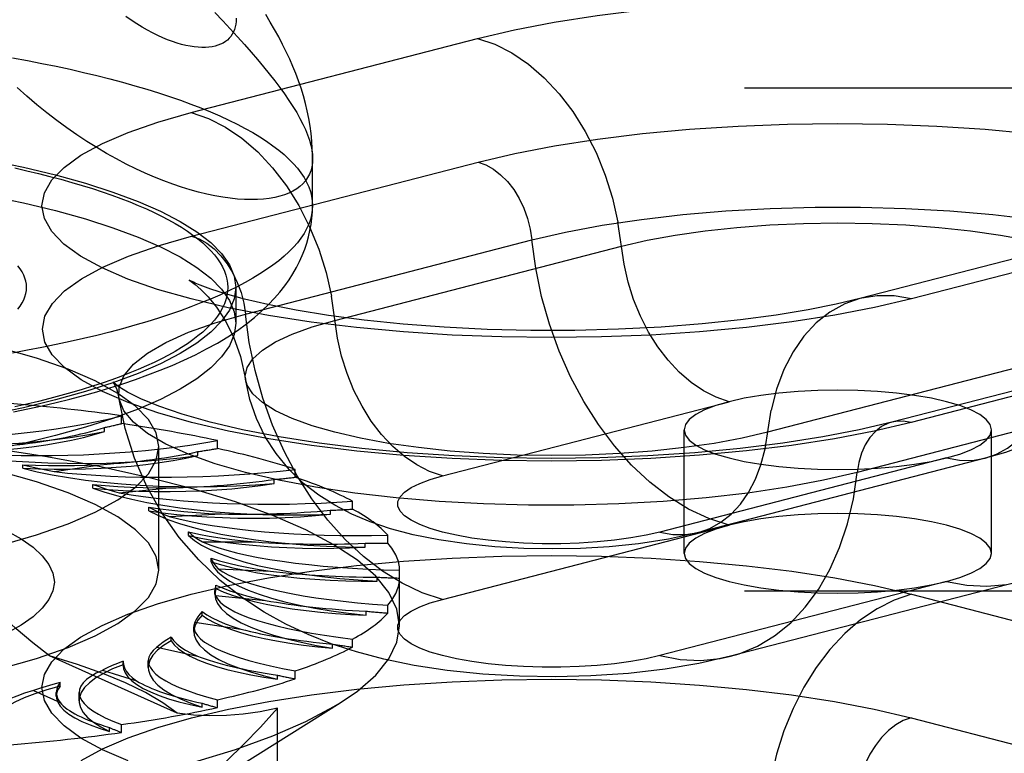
# Model space of a CAD drawing. Header units: inches. Extents: x 0 to 230, y 0 to 149.
# Tile 169 of 256: x 35.283 to 36.084, y 110.085 to 110.681. Entities that reach past the tile are written whole.
import ezdxf

# ---------------------------------------------------------------- set-up
doc = ezdxf.new("R2010")
doc.units = ezdxf.units.IN
doc.header["$LTSCALE"] = 12.648283
doc.header["$MEASUREMENT"] = 0
doc.linetypes.add('HIDDEN', pattern=[0.2, 0.1, -0.1])
doc.layers.get('0').update_dxf_attribs({"linetype": 'CONTINUOUS'})
doc.layers.add('DEFAULT_2', color=8, linetype='HIDDEN')

msp = doc.modelspace()

# ---------------------------------------------------------------- linework, layer by layer
at = {"color": 7, "linetype": 'Continuous'}
msp.add_line((35.5214, 110.53006), (35.5214, 110.56814), dxfattribs=at)
for points in [[(35.4594, 110.68227), (35.45931, 110.67979), (35.45904, 110.67744), (35.45859, 110.67521), (35.45797, 110.6731), (35.45716, 110.67113), (35.45618, 110.66929), (35.45502, 110.66758), (35.45369, 110.66601), (35.45218, 110.66458), (35.45051, 110.66329), (35.44867, 110.66215), (35.44667, 110.66116), (35.44451, 110.66033), (35.44218, 110.65965), (35.43971, 110.65912), (35.43708, 110.65877), (35.43431, 110.65857), (35.4314, 110.65855), (35.42835, 110.6587), (35.42517, 110.65902), (35.42186, 110.65953), (35.41842, 110.66021), (35.41487, 110.66108), (35.4112, 110.66215), (35.40742, 110.6634), (35.40355, 110.66485), (35.39957, 110.6665), (35.39551, 110.66834), (35.39137, 110.67039), (35.38714, 110.67265), (35.38285, 110.67511), (35.37849, 110.67779), (35.37407, 110.68068), (35.36959, 110.68379)], [(35.5214, 110.56806), (35.52138, 110.57045), (35.52119, 110.57643), (35.5208, 110.58245), (35.52019, 110.5885), (35.51937, 110.5946), (35.51834, 110.60074), (35.51708, 110.60692), (35.51561, 110.6131), (35.51394, 110.61924), (35.51207, 110.62533), (35.51004, 110.63133), (35.50783, 110.63728), (35.50543, 110.6432), (35.50285, 110.64913), (35.50007, 110.65509), (35.49709, 110.66109), (35.49392, 110.66711), (35.49056, 110.67316), (35.48703, 110.67923), (35.48331, 110.68533)], [(35.5214, 110.56806), (35.52124, 110.56466), (35.52075, 110.56142), (35.51995, 110.55835), (35.51883, 110.55544), (35.51739, 110.55271), (35.51563, 110.55016), (35.51356, 110.54778), (35.51118, 110.5456), (35.5085, 110.5436), (35.50551, 110.54179), (35.50223, 110.54018), (35.49865, 110.53877), (35.49479, 110.53757), (35.49065, 110.53658), (35.48624, 110.5358), (35.48156, 110.53525), (35.47662, 110.53491), (35.47143, 110.53481), (35.466, 110.53494), (35.46034, 110.53531), (35.45445, 110.53593), (35.44834, 110.53679), (35.44203, 110.5379), (35.43551, 110.53927), (35.42881, 110.5409), (35.42193, 110.54279), (35.41489, 110.54495), (35.40769, 110.54739), (35.40036, 110.5501), (35.39289, 110.55309), (35.3853, 110.55636), (35.3776, 110.55992), (35.36979, 110.56378), (35.3619, 110.56792), (35.35394, 110.57237), (35.34591, 110.57711), (35.33784, 110.58216), (35.32973, 110.58751), (35.32159, 110.59317), (35.31345, 110.59913), (35.30532, 110.60541), (35.29721, 110.61198), (35.28914, 110.61887), (35.28112, 110.62606)], [(35.5214, 110.53006), (35.5212, 110.52625), (35.52063, 110.52245), (35.51966, 110.51864), (35.51832, 110.51485), (35.51658, 110.51106), (35.51447, 110.50729), (35.51198, 110.50353), (35.5091, 110.4998), (35.50586, 110.49608), (35.50223, 110.49238), (35.49823, 110.48872), (35.49387, 110.48508), (35.48913, 110.48147), (35.48404, 110.47789), (35.47858, 110.47435), (35.47277, 110.47085), (35.4666, 110.46739), (35.46009, 110.46397), (35.45323, 110.4606), (35.44604, 110.45727), (35.43851, 110.454), (35.43065, 110.45077), (35.42247, 110.4476), (35.41397, 110.44449), (35.40516, 110.44144), (35.39604, 110.43844), (35.38663, 110.43551), (35.37692, 110.43265), (35.36692, 110.42985), (35.35664, 110.42712), (35.3461, 110.42446), (35.33528, 110.42187), (35.32421, 110.41936), (35.31289, 110.41692), (35.30133, 110.41456), (35.28953, 110.41228), (35.2775, 110.41008)], [(35.45244, 110.42332), (35.46032, 110.42854), (35.46762, 110.43381), (35.47429, 110.43911), (35.48029, 110.44435), (35.48571, 110.44953), (35.49055, 110.45464), (35.4949, 110.45968), (35.49881, 110.46467), (35.50233, 110.46964), (35.5055, 110.4746), (35.50834, 110.47956), (35.51086, 110.48451), (35.51309, 110.48947), (35.51505, 110.49446), (35.51674, 110.49947), (35.51816, 110.50452), (35.51933, 110.50959), (35.52023, 110.51467), (35.52088, 110.51977), (35.52127, 110.52491), (35.5214, 110.53006)], [(35.45785, 110.4269), (35.45762, 110.42521), (35.45381, 110.41602), (35.44747, 110.40693), (35.43864, 110.39798), (35.42737, 110.38921), (35.41371, 110.38068), (35.39773, 110.37242), (35.37952, 110.36447), (35.35916, 110.35689), (35.33677, 110.34969), (35.31245, 110.34293), (35.28633, 110.33664), (35.25853, 110.33084), (35.22922, 110.32557), (35.19852, 110.32086), (35.1666, 110.31672), (35.13363, 110.31319), (35.09976, 110.31027)], [(35.27821, 110.36215), (35.28994, 110.36461), (35.30149, 110.36719), (35.31287, 110.36987), (35.32407, 110.37267), (35.33509, 110.37559), (35.34593, 110.37864), (35.35658, 110.38182), (35.36706, 110.38513), (35.37736, 110.3886), (35.38749, 110.39224), (35.39744, 110.39605), (35.4072, 110.40005), (35.41678, 110.40427), (35.42613, 110.4087), (35.43526, 110.41337), (35.44404, 110.41824), (35.45244, 110.42332)]]:
    msp.add_lwpolyline(points, dxfattribs=at)
at = {"layer": 'DEFAULT_2', "color": 8, "linetype": 'HIDDEN'}
for p, q in [((35.42268, 110.60559), (35.65564, 110.66588)), ((37.5214, 110.64538), (33.3704, 110.64538)), ((37.5214, 110.64324), (33.3759, 110.64324)), ((33.3429, 110.62561), (37.5214, 110.62561)), ((37.5214, 110.59869), (33.3429, 110.59869)), ((35.42299, 110.50506), (35.65594, 110.56535)), ((36.19943, 110.51467), (35.96648, 110.45438)), ((36.24127, 110.51431), (36.00832, 110.45402)), ((35.46676, 110.44175), (35.69971, 110.50204)), ((35.5396, 110.43667), (35.77255, 110.49696)), ((35.4589, 110.46342), (35.4589, 110.43444)), ((35.4589, 110.43444), (35.45785, 110.4269)), ((36.2253, 110.41407), (35.99235, 110.35378)), ((36.24096, 110.41393), (36.00801, 110.35364)), ((36.12435, 110.40591), (35.8914, 110.34562)), ((35.62711, 110.31023), (35.86006, 110.37053)), ((36.1972, 110.37328), (35.96425, 110.31299)), ((35.36595, 110.35265), (35.36595, 110.35908)), ((35.35213, 110.34629), (35.35213, 110.3495)), ((35.82345, 110.24719), (35.82345, 110.34765)), ((36.07345, 110.24719), (36.07345, 110.34765)), ((35.444, 110.33245), (35.444, 110.33888)), ((35.3964, 110.23353), (35.3964, 110.33398)), ((35.42826, 110.32676), (35.42826, 110.32997)), ((36.03684, 110.32477), (35.80389, 110.26448)), ((36.06816, 110.3245), (35.83521, 110.26421)), ((35.2858, 110.31636), (35.2858, 110.31928)), ((35.31135, 110.3137), (35.34876, 110.31929)), ((35.50732, 110.30904), (35.50732, 110.31548)), ((35.49014, 110.3041), (35.49014, 110.30731)), ((35.34286, 110.30026), (35.34286, 110.30318)), ((35.36428, 110.29654), (35.40486, 110.30036)), ((35.38825, 110.28184), (35.38825, 110.28477)), ((35.53587, 110.27901), (35.53587, 110.28222)), ((35.55397, 110.28315), (35.55397, 110.28958)), ((35.40489, 110.27726), (35.44742, 110.2792)), ((35.62711, 110.20978), (35.86006, 110.27007)), ((35.4206, 110.26167), (35.4206, 110.26459)), ((35.58254, 110.25555), (35.58254, 110.26199)), ((35.43195, 110.25645), (35.47513, 110.25645)), ((35.56407, 110.25224), (35.56407, 110.25545)), ((37.3964, 110.24358), (33.3429, 110.24358)), ((35.43892, 110.24034), (35.43892, 110.24327)), ((35.44463, 110.23474), (35.48716, 110.2328)), ((35.57388, 110.22461), (35.57388, 110.22782)), ((35.59216, 110.18839), (35.59216, 110.23353)), ((35.44265, 110.21852), (35.4419, 110.21403)), ((35.44265, 110.21852), (35.44265, 110.22144)), ((36.03684, 110.22432), (35.80389, 110.16403)), ((36.09422, 110.22382), (35.86127, 110.16353)), ((33.3429, 110.21666), (37.3964, 110.21666)), ((35.4419, 110.21404), (35.4419, 110.21697)), ((35.44255, 110.21279), (35.48314, 110.20896)), ((36.00832, 110.21395), (36.24127, 110.15365)), ((35.58254, 110.19863), (35.58254, 110.20506)), ((35.43169, 110.19686), (35.43169, 110.19978)), ((35.56501, 110.19696), (35.56501, 110.20017)), ((35.42493, 110.18358), (35.42493, 110.18745)), ((35.42578, 110.19126), (35.46319, 110.18568)), ((35.40636, 110.17602), (35.40636, 110.17895)), ((35.39483, 110.17082), (35.42791, 110.16364)), ((35.53772, 110.17013), (35.53772, 110.17334)), ((35.55397, 110.17104), (35.55397, 110.17747)), ((35.4113, 110.11721), (35.30745, 110.16376)), ((35.3674, 110.15588), (35.3674, 110.1588)), ((35.36743, 110.15664), (35.3674, 110.15587)), ((35.36743, 110.15956), (35.36741, 110.15879)), ((35.36743, 110.15664), (35.36743, 110.15956)), ((35.38778, 110.15434), (35.38778, 110.15987)), ((35.35063, 110.15208), (35.37839, 110.14352)), ((35.49284, 110.14493), (35.49284, 110.14814)), ((35.50732, 110.14514), (35.50732, 110.15158)), ((35.31609, 110.1393), (35.31609, 110.14222)), ((35.29452, 110.13561), (35.31611, 110.12593)), ((35.31306, 110.13117), (35.31306, 110.13409)), ((35.33158, 110.12722), (35.33158, 110.13418)), ((35.39677, 110.0337), (35.54396, 110.12567)), ((35.43174, 110.12213), (35.43174, 110.12535)), ((35.444, 110.12174), (35.444, 110.12817)), ((35.49287, 109.73005), (35.49287, 110.12124)), ((35.35627, 110.10243), (35.35627, 110.10564)), ((35.36595, 110.10154), (35.36595, 110.10797)), ((36.00801, 110.11341), (36.24096, 110.05312))]:
    msp.add_line(p, q, dxfattribs=at)
for points in [[(35.65564, 110.66588), (35.68561, 110.67292), (35.71793, 110.67913), (35.7528, 110.68455), (35.78959, 110.68908), (35.82786, 110.69263), (35.86729, 110.6952), (35.90752, 110.69675), (35.94815, 110.69728), (35.98878, 110.69676), (36.02902, 110.69523), (36.06848, 110.69267), (36.10679, 110.68913)], [(35.44203, 110.68702), (35.44834, 110.68029), (35.45445, 110.67369), (35.46034, 110.66725), (35.466, 110.66094), (35.47143, 110.65478), (35.47662, 110.64876), (35.48156, 110.64287), (35.48624, 110.63713), (35.49065, 110.63152), (35.49479, 110.62605), (35.49865, 110.62073), (35.50223, 110.61554), (35.50551, 110.6105), (35.5085, 110.6056), (35.51118, 110.60084), (35.51356, 110.59622), (35.51563, 110.59175), (35.51739, 110.58742), (35.51883, 110.58324), (35.51995, 110.57922), (35.52075, 110.57534), (35.52124, 110.57162), (35.5214, 110.56806)], [(35.65564, 110.66588), (35.66967, 110.66111), (35.68351, 110.65411), (35.69696, 110.64499), (35.70981, 110.63388), (35.7219, 110.62094), (35.73305, 110.60635), (35.7431, 110.59031), (35.75191, 110.57306), (35.75936, 110.55483), (35.76533, 110.5359), (35.76975, 110.51651)], [(35.2775, 110.65005), (35.28953, 110.64785), (35.30133, 110.64557), (35.31289, 110.64321), (35.32421, 110.64077), (35.33528, 110.63826), (35.3461, 110.63567), (35.35664, 110.63301), (35.36692, 110.63028), (35.37692, 110.62748), (35.38663, 110.62462), (35.39604, 110.62168), (35.40516, 110.61869), (35.41397, 110.61564), (35.42247, 110.61253), (35.43065, 110.60936), (35.43851, 110.60613), (35.44604, 110.60286), (35.45323, 110.59953), (35.46009, 110.59616), (35.4666, 110.59274), (35.47277, 110.58928), (35.47858, 110.58578), (35.48404, 110.58224), (35.48913, 110.57866), (35.49387, 110.57505), (35.49823, 110.57141), (35.50223, 110.56775), (35.50586, 110.56405), (35.5091, 110.56033), (35.51198, 110.5566), (35.51447, 110.55284), (35.51658, 110.54907), (35.51832, 110.54528), (35.51966, 110.54149), (35.52063, 110.53768), (35.5212, 110.53388), (35.5214, 110.53006)], [(36.00832, 110.45402), (35.97834, 110.44698), (35.94602, 110.44077), (35.91116, 110.43535), (35.87436, 110.43083), (35.83609, 110.42727), (35.79666, 110.42471), (35.75643, 110.42316), (35.7158, 110.42263), (35.67517, 110.42314), (35.63493, 110.42467), (35.59548, 110.42723), (35.55717, 110.43077), (35.5204, 110.43527), (35.4855, 110.44068), (35.45283, 110.44695), (35.42268, 110.45402), (35.39538, 110.46182), (35.37114, 110.47028), (35.35025, 110.47931), (35.33286, 110.48883), (35.31918, 110.49874), (35.30931, 110.50895), (35.30338, 110.51937), (35.30139, 110.52988), (35.30344, 110.5404), (35.30943, 110.55081), (35.31935, 110.56102), (35.33308, 110.57092), (35.35056, 110.58045), (35.37149, 110.58947), (35.39549, 110.59783), (35.42268, 110.60559)], [(35.42268, 110.60559), (35.43672, 110.60082), (35.45056, 110.59382), (35.464, 110.5847), (35.47686, 110.57359), (35.48895, 110.56065), (35.5001, 110.54605), (35.51015, 110.53002), (35.51896, 110.51276), (35.52641, 110.49454), (35.53238, 110.4756), (35.5368, 110.45622)], [(35.65594, 110.56535), (35.68589, 110.57238), (35.71818, 110.57859), (35.75301, 110.584), (35.78976, 110.58852), (35.82799, 110.59206), (35.86738, 110.59463), (35.90757, 110.59618), (35.94816, 110.59671), (35.98874, 110.5962), (36.02894, 110.59466), (36.06835, 110.59211), (36.10662, 110.58857)], [(34.9589, 110.59283), (34.99466, 110.59249), (35.03005, 110.59151), (35.06518, 110.58987), (35.09976, 110.58758), (35.13363, 110.58466), (35.1666, 110.58113), (35.19852, 110.57699), (35.22922, 110.57228), (35.25853, 110.56701), (35.28633, 110.56122), (35.31245, 110.55492), (35.33677, 110.54816), (35.35916, 110.54097), (35.37952, 110.53338), (35.39773, 110.52543), (35.41371, 110.51717), (35.42737, 110.50864), (35.43864, 110.49987), (35.44747, 110.49092), (35.45381, 110.48183), (35.45762, 110.47265), (35.4589, 110.46342)], [(34.9589, 110.56385), (34.99466, 110.56352), (35.03005, 110.56253), (35.06518, 110.56089), (35.09976, 110.55861), (35.13363, 110.55569), (35.1666, 110.55215), (35.19852, 110.54802), (35.22922, 110.5433), (35.25853, 110.53803), (35.28633, 110.53224), (35.31245, 110.52594), (35.33677, 110.51918), (35.35916, 110.51199), (35.37952, 110.5044), (35.39773, 110.49646), (35.41371, 110.4882), (35.42737, 110.47966), (35.43864, 110.4709), (35.44747, 110.46195), (35.45381, 110.45286), (35.45762, 110.44367), (35.4589, 110.43444)], [(35.65594, 110.56535), (35.66225, 110.5631), (35.66842, 110.55966), (35.67434, 110.55511), (35.67989, 110.54952), (35.68494, 110.54303), (35.6894, 110.53576), (35.69318, 110.52786), (35.69619, 110.51949), (35.69838, 110.51082), (35.69971, 110.50204)], [(35.2794, 110.56054), (35.28911, 110.55834), (35.2986, 110.55607), (35.30785, 110.55373), (35.31687, 110.55134), (35.32564, 110.54888), (35.33416, 110.54637), (35.34242, 110.5438), (35.35042, 110.54117), (35.35815, 110.53849), (35.3656, 110.53576), (35.37278, 110.53298), (35.37967, 110.53015), (35.38628, 110.52728), (35.39259, 110.52436), (35.39861, 110.5214), (35.40432, 110.5184), (35.40973, 110.51537), (35.41483, 110.5123), (35.41962, 110.50919), (35.42409, 110.50605), (35.42824, 110.50289), (35.43207, 110.49969), (35.43558, 110.49647), (35.43876, 110.49323), (35.44161, 110.48997), (35.44413, 110.48669), (35.44632, 110.4834), (35.44817, 110.48009), (35.44969, 110.47677), (35.45088, 110.47344), (35.45172, 110.4701), (35.45223, 110.46676), (35.4524, 110.46342), (35.45223, 110.46007), (35.45172, 110.45673), (35.45088, 110.45339), (35.44969, 110.45006), (35.44817, 110.44674), (35.44632, 110.44344), (35.44413, 110.44014), (35.44161, 110.43686), (35.43876, 110.4336), (35.43558, 110.43036), (35.43207, 110.42714), (35.42824, 110.42395), (35.42409, 110.42078), (35.41962, 110.41764), (35.41483, 110.41454), (35.40973, 110.41146), (35.40432, 110.40843), (35.39861, 110.40543), (35.39259, 110.40247), (35.38628, 110.39955), (35.37967, 110.39668), (35.37278, 110.39385), (35.3656, 110.39107), (35.35815, 110.38834), (35.35042, 110.38566), (35.34242, 110.38303), (35.33416, 110.38046), (35.32564, 110.37795), (35.31687, 110.37549), (35.30785, 110.3731), (35.2986, 110.37077), (35.28911, 110.3685), (35.2794, 110.36629)], [(35.69971, 110.50204), (35.72707, 110.50842), (35.75686, 110.51402), (35.78875, 110.51878), (35.82239, 110.52266), (35.85741, 110.5256), (35.89342, 110.52759), (35.93004, 110.52858), (35.96686, 110.52858), (36.00348, 110.52759), (36.0395, 110.5256), (36.07452, 110.52266), (36.10816, 110.51878), (36.14005, 110.51402), (36.16984, 110.50842), (36.1972, 110.50204), (36.22184, 110.49496), (36.24348, 110.48725), (36.26189, 110.47899), (36.27687, 110.47029), (36.28825, 110.46122), (36.2959, 110.4519), (36.29975, 110.44242), (36.29998, 110.43424)], [(35.86006, 110.37053), (35.84956, 110.3741), (35.8392, 110.37934), (35.82914, 110.38616), (35.81951, 110.39448), (35.81046, 110.40417), (35.80212, 110.41509), (35.7946, 110.4271), (35.788, 110.44001), (35.78243, 110.45365), (35.77796, 110.46782), (35.77465, 110.48233), (35.76975, 110.51651)], [(35.77255, 110.49696), (35.79335, 110.50178), (35.8161, 110.50595), (35.84052, 110.50945), (35.86629, 110.51221), (35.8931, 110.51421), (35.9206, 110.51542), (35.94845, 110.51582), (35.97631, 110.51542), (36.00381, 110.51421), (36.03061, 110.51221), (36.05639, 110.50945), (36.0808, 110.50595), (36.10355, 110.50178), (36.12435, 110.49696), (36.14294, 110.49158), (36.15909, 110.48569), (36.17258, 110.47937), (36.18326, 110.4727), (36.19098, 110.46576), (36.19565, 110.45865), (36.19721, 110.45144), (36.19704, 110.44899)], [(36.00801, 110.35364), (35.97806, 110.34661), (35.94578, 110.3404), (35.91095, 110.33499), (35.8742, 110.33047), (35.83596, 110.32693), (35.79658, 110.32436), (35.75639, 110.32281), (35.7158, 110.32228), (35.67522, 110.3228), (35.63502, 110.32433), (35.5956, 110.32688), (35.55733, 110.33042), (35.5206, 110.33491), (35.48574, 110.34032), (35.45311, 110.34658), (35.42299, 110.35364), (35.39571, 110.36144), (35.3715, 110.36988), (35.35063, 110.37891), (35.33326, 110.38841), (35.3196, 110.39832), (35.30973, 110.40852), (35.30381, 110.41892), (35.30183, 110.42943), (35.30387, 110.43993), (35.30985, 110.45033), (35.31977, 110.46053), (35.33348, 110.47042), (35.35094, 110.47994), (35.37185, 110.48895), (35.39582, 110.49731), (35.42299, 110.50506)], [(35.42299, 110.50506), (35.42929, 110.50281), (35.43547, 110.49937), (35.44139, 110.49481), (35.44693, 110.48923), (35.45199, 110.48274), (35.45645, 110.47547), (35.46023, 110.46757), (35.46324, 110.4592), (35.46543, 110.45053), (35.46676, 110.44175)], [(35.86006, 110.27007), (35.84354, 110.2755), (35.82718, 110.28319), (35.81117, 110.29305), (35.79567, 110.30498), (35.78084, 110.31885), (35.76684, 110.33453), (35.75382, 110.35184), (35.7419, 110.37061), (35.73122, 110.39064), (35.72188, 110.41173), (35.71399, 110.43364), (35.70762, 110.45615), (35.70284, 110.47903), (35.69971, 110.50204)], [(35.28182, 110.44583), (35.2837, 110.44831), (35.28528, 110.45081), (35.28658, 110.45332), (35.28759, 110.45583), (35.28832, 110.45836), (35.28875, 110.46089), (35.2889, 110.46342), (35.28875, 110.46595), (35.28832, 110.46847), (35.28759, 110.471), (35.28658, 110.47352), (35.28528, 110.47602), (35.2837, 110.47852), (35.28182, 110.481)], [(35.42589, 110.46698), (35.42454, 110.46759), (35.42167, 110.46898), (35.42121, 110.46923), (35.42278, 110.46819), (35.42602, 110.46575), (35.4307, 110.46166), (35.43653, 110.45566), (35.4432, 110.44744), (35.45032, 110.43659), (35.45713, 110.42312), (35.46291, 110.40713), (35.46692, 110.3887)], [(35.96648, 110.45438), (35.9471, 110.44977), (35.92441, 110.44524), (35.89837, 110.44092), (35.86944, 110.43703), (35.83811, 110.43373), (35.80484, 110.43115), (35.77019, 110.42937), (35.73467, 110.42845), (35.69885, 110.42841), (35.66328, 110.42927), (35.62849, 110.431), (35.59505, 110.43354), (35.56346, 110.4368), (35.53431, 110.44067), (35.50797, 110.44499), (35.48505, 110.44952), (35.46602, 110.454), (35.45063, 110.45823), (35.43875, 110.46203), (35.43014, 110.46521), (35.42589, 110.46698)], [(35.4589, 110.46342), (35.45762, 110.45418), (35.45381, 110.445), (35.44747, 110.43591), (35.43864, 110.42696), (35.42737, 110.41819), (35.41371, 110.40966), (35.39773, 110.4014), (35.37952, 110.39345), (35.35916, 110.38586), (35.33677, 110.37867), (35.31245, 110.37191), (35.28633, 110.36561), (35.25853, 110.35982), (35.22922, 110.35455), (35.19852, 110.34984), (35.1666, 110.3457), (35.13363, 110.34217), (35.09976, 110.33925)], [(35.62711, 110.31023), (35.61661, 110.31381), (35.60625, 110.31905), (35.59618, 110.32587), (35.58656, 110.33419), (35.57751, 110.34388), (35.56917, 110.3548), (35.56164, 110.3668), (35.55505, 110.37972), (35.54948, 110.39336), (35.545, 110.40753), (35.5417, 110.42204), (35.5368, 110.45622)], [(35.96648, 110.45438), (35.95414, 110.45006), (35.94205, 110.44338), (35.9309, 110.43455), (35.92085, 110.42372), (35.91204, 110.41103), (35.9046, 110.39666), (35.89862, 110.38081), (35.8942, 110.36372)], [(36.00832, 110.45402), (35.99428, 110.45651), (35.98044, 110.45667), (35.96648, 110.45438)], [(35.3964, 110.33398), (35.39428, 110.34508), (35.38799, 110.35607), (35.37754, 110.36685), (35.36309, 110.37731), (35.34472, 110.38736), (35.32266, 110.39689), (35.29708, 110.40581), (35.26826, 110.41405), (35.23643, 110.42151), (35.20196, 110.42813), (35.16513, 110.43384), (35.12632, 110.4386), (35.08589, 110.44234), (35.04425, 110.44504), (35.00198, 110.44666), (34.9589, 110.44722)], [(36.19704, 110.44899), (36.19381, 110.43347), (36.18872, 110.4183), (36.18178, 110.40368), (36.1731, 110.38988), (36.16268, 110.37696), (36.15108, 110.36553), (36.13911, 110.356), (36.12665, 110.34786), (36.11368, 110.34088), (36.09989, 110.33478), (36.08476, 110.32932), (36.06816, 110.3245)], [(35.36397, 110.37394), (35.3642, 110.38213), (35.36805, 110.39161), (35.37571, 110.40093), (35.38709, 110.40999), (35.40206, 110.4187), (35.42047, 110.42695), (35.44212, 110.43466), (35.46676, 110.44175)], [(35.46692, 110.3887), (35.46674, 110.39115), (35.4683, 110.39835), (35.47298, 110.40547), (35.4807, 110.41241), (35.49137, 110.41908), (35.50487, 110.4254), (35.52101, 110.43129), (35.5396, 110.43667)], [(35.62711, 110.20978), (35.61059, 110.21521), (35.59423, 110.2229), (35.57822, 110.23276), (35.56272, 110.24469), (35.54789, 110.25856), (35.53389, 110.27424), (35.52086, 110.29155), (35.50895, 110.31032), (35.49826, 110.33035), (35.48893, 110.35143), (35.48103, 110.37334), (35.47467, 110.39586), (35.46989, 110.41874), (35.46676, 110.44175)], [(36.06816, 110.3245), (36.07739, 110.32774), (36.08644, 110.33274), (36.09479, 110.33934), (36.10231, 110.34745), (36.10891, 110.35695), (36.11448, 110.36771), (36.11895, 110.37957), (36.12226, 110.39236), (36.12715, 110.42401)], [(35.36752, 110.38034), (35.36393, 110.38264), (35.36015, 110.38549), (35.35906, 110.38651), (35.35997, 110.38527), (35.36208, 110.38112), (35.36397, 110.37394)], [(35.8914, 110.34562), (35.8706, 110.34081), (35.84785, 110.33663), (35.82343, 110.33314), (35.79766, 110.33037), (35.77086, 110.32838), (35.74335, 110.32717), (35.7155, 110.32676), (35.68765, 110.32717), (35.66015, 110.32838), (35.63334, 110.33037), (35.60757, 110.33314), (35.58315, 110.33663), (35.5604, 110.34081), (35.5396, 110.34562), (35.52101, 110.351), (35.50487, 110.35689), (35.49137, 110.36321), (35.4807, 110.36988), (35.47298, 110.37682), (35.4683, 110.38394), (35.46692, 110.3887)], [(35.83521, 110.26421), (35.81068, 110.25882), (35.7863, 110.25505), (35.76268, 110.25261), (35.73938, 110.25122), (35.71626, 110.25075), (35.69317, 110.25116), (35.66964, 110.25251), (35.64655, 110.25482), (35.62409, 110.25814), (35.60328, 110.26237), (35.58491, 110.26724), (35.56833, 110.27283), (35.55331, 110.27914), (35.53941, 110.28634), (35.52645, 110.29457), (35.51417, 110.30411), (35.50234, 110.31551), (35.49173, 110.32837), (35.48291, 110.34206), (35.47576, 110.35673), (35.47037, 110.37236), (35.46692, 110.3887)], [(35.99235, 110.35378), (35.96585, 110.34754), (35.93631, 110.34183), (35.90389, 110.33674), (35.86906, 110.33241), (35.83233, 110.32896), (35.79413, 110.32645), (35.75497, 110.32492), (35.71531, 110.32441), (35.67566, 110.32493), (35.63648, 110.32647), (35.59827, 110.32899), (35.56153, 110.33246), (35.52668, 110.3368), (35.49424, 110.34191), (35.46458, 110.34767), (35.43819, 110.3539), (35.41534, 110.36041), (35.39646, 110.36688), (35.38172, 110.37297), (35.37094, 110.37836), (35.36752, 110.38034)], [(35.94845, 110.38), (35.93214, 110.37973), (35.9161, 110.3789), (35.90062, 110.37754), (35.88595, 110.37567), (35.87236, 110.37332), (35.86006, 110.37053)], [(36.07345, 110.34765), (36.07238, 110.35187), (36.06919, 110.35602), (36.06394, 110.36003), (36.05671, 110.36383), (36.04762, 110.36735), (36.03684, 110.37053), (36.02455, 110.37332), (36.01095, 110.37567), (35.99629, 110.37754), (35.98081, 110.3789), (35.96477, 110.37973), (35.94845, 110.38)], [(35.96425, 110.31299), (35.93688, 110.30661), (35.90709, 110.30101), (35.87521, 110.29624), (35.84157, 110.29237), (35.80655, 110.28942), (35.77053, 110.28744), (35.73391, 110.28644), (35.69709, 110.28644), (35.66047, 110.28744), (35.62445, 110.28942), (35.58943, 110.29237), (35.5558, 110.29624), (35.52391, 110.30101), (35.49412, 110.30661), (35.46676, 110.31299), (35.44212, 110.32007), (35.42047, 110.32778), (35.40206, 110.33603), (35.38709, 110.34474), (35.37571, 110.3538), (35.36805, 110.36312), (35.3642, 110.3726), (35.36397, 110.37394)], [(35.86127, 110.16353), (35.83543, 110.15767), (35.80808, 110.15305), (35.77833, 110.14958), (35.74779, 110.14748), (35.71865, 110.14675), (35.68968, 110.14722), (35.65975, 110.14896), (35.6308, 110.15198), (35.60407, 110.15607), (35.57941, 110.16114), (35.55714, 110.167), (35.53662, 110.17368), (35.51779, 110.18111), (35.49979, 110.18956), (35.48217, 110.19936), (35.46457, 110.21095), (35.44639, 110.22524), (35.4289, 110.2418), (35.413, 110.2601), (35.39881, 110.28015), (35.38666, 110.30163), (35.37668, 110.32452), (35.36904, 110.34872), (35.36397, 110.37394)], [(35.86006, 110.37053), (35.84921, 110.36731), (35.8402, 110.36383), (35.83298, 110.36003), (35.82771, 110.35602), (35.82454, 110.35187), (35.82345, 110.34765)], [(35.83521, 110.26421), (35.84444, 110.26744), (35.85349, 110.27245), (35.86184, 110.27905), (35.86936, 110.28716), (35.87595, 110.29666), (35.88153, 110.30742), (35.886, 110.31928), (35.88931, 110.33207), (35.8942, 110.36372)], [(35.99235, 110.35378), (35.98961, 110.35292), (35.98407, 110.35021), (35.97901, 110.34633), (35.97455, 110.34137), (35.97078, 110.33543), (35.96776, 110.32862), (35.96557, 110.32109), (35.96425, 110.31299)], [(36.00801, 110.35364), (36.00171, 110.35466), (35.99553, 110.35441), (35.99235, 110.35378)], [(35.59216, 110.18839), (35.59, 110.20193), (35.58352, 110.21537), (35.57278, 110.22863), (35.55785, 110.24161), (35.53882, 110.25423), (35.51583, 110.2664), (35.48904, 110.27804), (35.45863, 110.28906), (35.4248, 110.2994), (35.38779, 110.30898), (35.34785, 110.31773), (35.30526, 110.3256), (35.2603, 110.33254), (35.21328, 110.33849), (35.16452, 110.34341), (35.11435, 110.34728), (35.06313, 110.35006), (35.01119, 110.35173), (34.9589, 110.35229)], [(35.3964, 110.23353), (35.39428, 110.24462), (35.38799, 110.25562), (35.37754, 110.26639), (35.36309, 110.27686), (35.34472, 110.2869), (35.32266, 110.29643), (35.29708, 110.30536), (35.26826, 110.31359), (35.23643, 110.32105), (35.20196, 110.32768), (35.16513, 110.33339), (35.12632, 110.33814), (35.08589, 110.34188), (35.04425, 110.34458), (35.00198, 110.3462), (34.9589, 110.34676)], [(35.14392, 110.33972), (35.15854, 110.33814), (35.1735, 110.33687), (35.18885, 110.33591), (35.20444, 110.33527), (35.22018, 110.33495), (35.23597, 110.33496), (35.2517, 110.33529), (35.26729, 110.33595), (35.28262, 110.33692), (35.2976, 110.33821), (35.31213, 110.3398), (35.32613, 110.34169), (35.33945, 110.34385), (35.35213, 110.34629)], [(35.21881, 110.32964), (35.23165, 110.32972), (35.24435, 110.33004), (35.25695, 110.33063), (35.26933, 110.33146), (35.28142, 110.33254), (35.29315, 110.33386), (35.30445, 110.33542), (35.31524, 110.3372), (35.32547, 110.33919), (35.33507, 110.34137), (35.34395, 110.34374), (35.35213, 110.34629)], [(35.82345, 110.34765), (35.82454, 110.34343), (35.82771, 110.33928), (35.83298, 110.33527), (35.8402, 110.33147), (35.84929, 110.32796), (35.86006, 110.32477), (35.87237, 110.32199), (35.88595, 110.31963), (35.90062, 110.31776), (35.9161, 110.3164), (35.932, 110.31558), (35.94845, 110.3153)], [(36.03684, 110.32477), (36.04762, 110.32796), (36.05671, 110.33147), (36.06394, 110.33527), (36.06919, 110.33928), (36.07238, 110.34343), (36.07345, 110.34765)], [(34.9589, 110.22075), (35.00198, 110.2213), (35.04425, 110.22292), (35.08589, 110.22563), (35.12632, 110.22937), (35.16513, 110.23412), (35.20196, 110.23983), (35.23643, 110.24645), (35.26826, 110.25391), (35.29708, 110.26215), (35.32266, 110.27107), (35.34472, 110.28061), (35.36309, 110.29065), (35.37754, 110.30111), (35.38799, 110.31189), (35.39428, 110.32288), (35.3964, 110.33398)], [(35.21881, 110.32964), (35.23214, 110.32743), (35.24602, 110.3255), (35.2605, 110.32387), (35.27542, 110.32254), (35.29071, 110.32152), (35.30627, 110.32082), (35.32199, 110.32044), (35.33777, 110.32038), (35.35352, 110.32066), (35.36914, 110.32125), (35.38453, 110.32217), (35.39958, 110.3234), (35.41414, 110.32492), (35.42826, 110.32676)], [(35.2858, 110.31636), (35.29849, 110.31585), (35.31122, 110.3156), (35.32402, 110.31561), (35.33677, 110.31587), (35.34941, 110.3164), (35.36185, 110.31717), (35.37401, 110.31819), (35.38584, 110.31946), (35.39724, 110.32096), (35.40816, 110.32268), (35.41849, 110.32461), (35.42826, 110.32676)], [(35.94845, 110.3153), (35.96491, 110.31558), (35.98081, 110.3164), (35.99628, 110.31776), (36.01095, 110.31963), (36.02443, 110.32196), (36.03684, 110.32477)], [(36.03684, 110.32477), (36.04735, 110.32291), (36.05771, 110.32279), (36.06816, 110.3245)], [(35.2858, 110.31636), (35.29745, 110.31357), (35.30982, 110.31106), (35.32298, 110.3088), (35.33679, 110.30681), (35.35116, 110.30512), (35.36601, 110.30373), (35.38123, 110.30265), (35.39674, 110.30189), (35.41244, 110.30145), (35.42822, 110.30133), (35.44399, 110.30155), (35.45963, 110.30208), (35.475, 110.30293), (35.49014, 110.3041)], [(35.28582, 110.31928), (35.29628, 110.31884), (35.30677, 110.31858), (35.31731, 110.3185), (35.32784, 110.31858), (35.33832, 110.31885), (35.34876, 110.31929)], [(35.28582, 110.31928), (35.29187, 110.31778), (35.29814, 110.31635), (35.30463, 110.31499), (35.31135, 110.3137)], [(35.80389, 110.26448), (35.79258, 110.26189), (35.78029, 110.25969), (35.76692, 110.25787), (35.75279, 110.25648), (35.73813, 110.25554), (35.72314, 110.25507), (35.70803, 110.25507), (35.69304, 110.25553), (35.67837, 110.25647), (35.66424, 110.25785), (35.65086, 110.25967), (35.63842, 110.26189), (35.62712, 110.26448), (35.61709, 110.26741), (35.60852, 110.27063), (35.6015, 110.27409), (35.59615, 110.27775), (35.59254, 110.28154), (35.59073, 110.28543), (35.59073, 110.28934), (35.59258, 110.29321), (35.59619, 110.29701), (35.60158, 110.30067), (35.6086, 110.30413), (35.6171, 110.30731), (35.62711, 110.31023)], [(35.86127, 110.16353), (35.86828, 110.1656), (35.88311, 110.1718), (35.89711, 110.18023), (35.91014, 110.1908), (35.92206, 110.2034), (35.93274, 110.2179), (35.94208, 110.23415), (35.94997, 110.25197), (35.95634, 110.27119), (35.96111, 110.2916), (35.96425, 110.31299)], [(35.34286, 110.30026), (35.35502, 110.29919), (35.36739, 110.29837), (35.38, 110.29781), (35.39273, 110.29749), (35.40553, 110.29744), (35.4183, 110.29764), (35.43097, 110.29811), (35.44346, 110.29882), (35.4557, 110.29978), (35.46761, 110.30099), (35.47908, 110.30243), (35.49014, 110.3041)], [(35.34286, 110.30026), (35.35246, 110.297), (35.36296, 110.29396), (35.3744, 110.29114), (35.38667, 110.28857), (35.39969, 110.28626), (35.41338, 110.28422), (35.42765, 110.28248), (35.44241, 110.28103), (35.45757, 110.27989), (35.47303, 110.27907), (35.4887, 110.27856), (35.50447, 110.27839), (35.52017, 110.27853), (35.53587, 110.27901)], [(35.34288, 110.30318), (35.34783, 110.30143), (35.35304, 110.29974), (35.35853, 110.29811), (35.36428, 110.29654)], [(35.34288, 110.30318), (35.35289, 110.30228), (35.36304, 110.30155), (35.37336, 110.301), (35.38379, 110.30061), (35.39429, 110.3004), (35.40486, 110.30036)], [(35.38825, 110.28184), (35.39552, 110.2782), (35.40383, 110.27474), (35.4132, 110.27145), (35.42355, 110.26836), (35.43483, 110.2655), (35.44694, 110.26288), (35.45982, 110.26052), (35.47339, 110.25843), (35.48756, 110.25663), (35.50223, 110.25512), (35.51733, 110.25392), (35.53273, 110.25304), (35.5483, 110.25248), (35.56407, 110.25224)], [(35.38825, 110.28184), (35.39951, 110.28024), (35.41114, 110.27888), (35.42318, 110.27776), (35.43551, 110.27688), (35.44808, 110.27625), (35.46079, 110.27588), (35.47358, 110.27576), (35.48636, 110.2759), (35.49906, 110.2763), (35.5116, 110.27696), (35.52385, 110.27786), (35.53587, 110.27901)], [(35.38827, 110.28476), (35.39197, 110.28282), (35.39597, 110.28092), (35.40028, 110.27906), (35.40489, 110.27726)], [(35.38827, 110.28476), (35.39752, 110.28343), (35.40703, 110.28225), (35.41682, 110.28124), (35.42684, 110.28039), (35.43703, 110.27971), (35.44742, 110.2792)], [(35.94845, 110.27955), (35.93214, 110.27927), (35.9161, 110.27844), (35.90062, 110.27708), (35.88595, 110.27521), (35.87236, 110.27286), (35.86006, 110.27007)], [(36.07345, 110.24719), (36.07238, 110.25142), (36.06919, 110.25557), (36.06394, 110.25957), (36.05671, 110.26337), (36.04762, 110.26689), (36.03684, 110.27007), (36.02455, 110.27286), (36.01095, 110.27521), (35.99629, 110.27708), (35.98081, 110.27844), (35.96477, 110.27927), (35.94845, 110.27955)], [(35.86006, 110.27007), (35.84921, 110.26686), (35.8402, 110.26337), (35.83298, 110.25957), (35.82771, 110.25557), (35.82454, 110.25142), (35.82345, 110.24719)], [(35.27289, 110.26542), (35.28453, 110.25889), (35.29416, 110.25215), (35.3017, 110.24524), (35.30712, 110.2382), (35.31038, 110.23107), (35.31147, 110.2239), (35.31038, 110.21673), (35.30711, 110.2096), (35.30169, 110.20256), (35.29414, 110.19565), (35.2845, 110.18891), (35.27286, 110.18239)], [(35.4206, 110.26167), (35.42531, 110.25775), (35.43117, 110.25397), (35.4382, 110.25031), (35.44632, 110.2468), (35.4555, 110.24348), (35.46567, 110.24035), (35.47678, 110.23745), (35.48873, 110.23478), (35.50148, 110.23237), (35.51492, 110.23023), (35.52898, 110.22837), (35.54356, 110.22681), (35.55851, 110.22555), (35.57388, 110.22461)], [(35.4206, 110.26167), (35.43061, 110.25958), (35.44115, 110.25772), (35.45225, 110.25607), (35.46381, 110.25465), (35.47576, 110.25347), (35.48803, 110.25253), (35.50055, 110.25184), (35.51323, 110.25141), (35.526, 110.25123), (35.53879, 110.25131), (35.55147, 110.25164), (35.56407, 110.25224)], [(35.42062, 110.26459), (35.42295, 110.2625), (35.42562, 110.26045), (35.42861, 110.25843), (35.43195, 110.25645)], [(35.42062, 110.26459), (35.42883, 110.26286), (35.43741, 110.26127), (35.44637, 110.25983), (35.45566, 110.25855), (35.46524, 110.25742), (35.47513, 110.25645)], [(35.80389, 110.26448), (35.8144, 110.26262), (35.82476, 110.26249), (35.83521, 110.26421)], [(35.37149, 110.0785), (35.35056, 110.08752), (35.33308, 110.09704), (35.31935, 110.10695), (35.30943, 110.11715), (35.30344, 110.12756), (35.30139, 110.13808), (35.30338, 110.1486), (35.30931, 110.15901), (35.31918, 110.16922), (35.33286, 110.17914), (35.35025, 110.18865), (35.37114, 110.19769), (35.39538, 110.20614), (35.42268, 110.21395), (35.45283, 110.22101), (35.4855, 110.22729), (35.5204, 110.23269), (35.55717, 110.23719), (35.59548, 110.24073), (35.63493, 110.24329), (35.67517, 110.24482), (35.7158, 110.24534), (35.75643, 110.24481), (35.79667, 110.24326), (35.83609, 110.24069), (35.87436, 110.23714), (35.91116, 110.23261), (35.94603, 110.22719), (35.97834, 110.22098), (36.00832, 110.21395)], [(35.43893, 110.24326), (35.43983, 110.2411), (35.44108, 110.23897), (35.44268, 110.23684), (35.44463, 110.23474)], [(35.43893, 110.24326), (35.44586, 110.24119), (35.45325, 110.23924), (35.4611, 110.23742), (35.46939, 110.23574), (35.47807, 110.2342), (35.48716, 110.2328)], [(35.82345, 110.24719), (35.82454, 110.24297), (35.82771, 110.23882), (35.83298, 110.23481), (35.8402, 110.23102), (35.84929, 110.2275), (35.86006, 110.22432), (35.87237, 110.22153), (35.88595, 110.21918), (35.90062, 110.21731), (35.9161, 110.21594), (35.932, 110.21513), (35.94845, 110.21484)], [(36.03684, 110.22432), (36.04762, 110.2275), (36.05671, 110.23102), (36.06394, 110.23481), (36.06919, 110.23882), (36.07238, 110.24297), (36.07345, 110.24719)], [(35.30745, 110.16376), (35.29393, 110.17434), (35.28037, 110.18587), (35.2668, 110.19833), (35.25313, 110.21176), (35.23928, 110.2262), (35.22527, 110.24162)], [(35.43892, 110.24034), (35.44093, 110.23627), (35.44416, 110.23229), (35.44863, 110.22837), (35.45428, 110.22455), (35.46109, 110.22086), (35.46901, 110.21733), (35.47799, 110.21397), (35.48798, 110.2108), (35.49891, 110.20786), (35.51071, 110.20514), (35.52331, 110.20268), (35.53662, 110.20049), (35.55051, 110.19858), (35.56501, 110.19696)], [(35.43892, 110.24034), (35.44738, 110.23784), (35.45651, 110.23553), (35.46634, 110.23341), (35.47677, 110.23149), (35.48774, 110.22979), (35.4992, 110.22831), (35.51106, 110.22707), (35.52326, 110.22608), (35.53572, 110.22533), (35.54837, 110.22483), (35.56107, 110.22459), (35.57388, 110.22461)], [(34.9589, 110.12029), (35.00198, 110.12085), (35.04425, 110.12247), (35.08589, 110.12517), (35.12632, 110.12891), (35.16513, 110.13367), (35.20196, 110.13938), (35.23643, 110.146), (35.26826, 110.15346), (35.29708, 110.16169), (35.32266, 110.17062), (35.34472, 110.18015), (35.36309, 110.19019), (35.37754, 110.20066), (35.38799, 110.21143), (35.39428, 110.22243), (35.3964, 110.23353)], [(35.44266, 110.22144), (35.4421, 110.21927), (35.4419, 110.21697)], [(35.44265, 110.21852), (35.44931, 110.21568), (35.45675, 110.21299), (35.46501, 110.21046), (35.47399, 110.2081), (35.48366, 110.20593), (35.49394, 110.20396), (35.50479, 110.20221), (35.51614, 110.20068), (35.52791, 110.19938), (35.54003, 110.19832), (35.55238, 110.19752), (35.56501, 110.19696)], [(35.44266, 110.22144), (35.44809, 110.21908), (35.45406, 110.21684), (35.46058, 110.21469), (35.46761, 110.21266), (35.47513, 110.21075), (35.48314, 110.20896)], [(35.94845, 110.21484), (35.96491, 110.21513), (35.98081, 110.21594), (35.99628, 110.21731), (36.01095, 110.21918), (36.02443, 110.22151), (36.03684, 110.22432)], [(36.03684, 110.22432), (36.05337, 110.2212), (36.06972, 110.22042), (36.08573, 110.22199), (36.09422, 110.22382)], [(35.4419, 110.21697), (35.44205, 110.21495), (35.44255, 110.21279)], [(35.4419, 110.21403), (35.44241, 110.21035), (35.44418, 110.20629), (35.44718, 110.20228), (35.45142, 110.19834), (35.45684, 110.1945), (35.46344, 110.19079), (35.47115, 110.18722), (35.47994, 110.18383), (35.48974, 110.18063), (35.5005, 110.17764), (35.51213, 110.17488), (35.52453, 110.17238), (35.53772, 110.17013)], [(35.80389, 110.16403), (35.79258, 110.16143), (35.78029, 110.15923), (35.76692, 110.15742), (35.75279, 110.15602), (35.73813, 110.15509), (35.72314, 110.15461), (35.70803, 110.15461), (35.69304, 110.15508), (35.67837, 110.15601), (35.66424, 110.1574), (35.65086, 110.15921), (35.63842, 110.16143), (35.62712, 110.16403), (35.61709, 110.16695), (35.60852, 110.17017), (35.6015, 110.17363), (35.59615, 110.17729), (35.59254, 110.18109), (35.59073, 110.18497), (35.59073, 110.18888), (35.59258, 110.19276), (35.59619, 110.19655), (35.60158, 110.20021), (35.6086, 110.20367), (35.6171, 110.20685), (35.62711, 110.20978)], [(36.00832, 110.21395), (35.99428, 110.20917), (35.98044, 110.20217), (35.967, 110.19305), (35.95414, 110.18194), (35.94205, 110.169), (35.9309, 110.15441), (35.92085, 110.13837), (35.91204, 110.12112), (35.9046, 110.10289), (35.89862, 110.08396), (35.8942, 110.06458)], [(35.43169, 110.19686), (35.4282, 110.19286), (35.42597, 110.18882), (35.42498, 110.18475), (35.42493, 110.18358)], [(35.43169, 110.19978), (35.42969, 110.19767), (35.42804, 110.19555), (35.42673, 110.19341), (35.42578, 110.19126)], [(35.43169, 110.19978), (35.43546, 110.19722), (35.43983, 110.19473), (35.44481, 110.19233), (35.45038, 110.19001), (35.4565, 110.1878), (35.46319, 110.18568)], [(35.43169, 110.19686), (35.43634, 110.19376), (35.44187, 110.19078), (35.44829, 110.18792), (35.45556, 110.18519), (35.46362, 110.18262), (35.47244, 110.18022), (35.48194, 110.17801), (35.49209, 110.17599), (35.50281, 110.17418), (35.51404, 110.17259), (35.52566, 110.17124), (35.53772, 110.17013)], [(35.54396, 110.12567), (35.55785, 110.13517), (35.57278, 110.14816), (35.58352, 110.16142), (35.59, 110.17486), (35.59216, 110.18839)], [(35.40636, 110.17894), (35.40297, 110.17696), (35.39992, 110.17494), (35.39721, 110.1729), (35.39483, 110.17082)], [(35.40636, 110.17894), (35.40835, 110.17625), (35.41099, 110.17361), (35.41428, 110.17101), (35.41821, 110.16848), (35.42275, 110.16603), (35.42791, 110.16364)], [(35.42493, 110.18358), (35.42525, 110.18066), (35.42678, 110.17659), (35.42955, 110.17257), (35.43355, 110.16862), (35.43876, 110.16476), (35.44513, 110.16102), (35.45263, 110.15743), (35.46122, 110.154), (35.47083, 110.15076), (35.48136, 110.14774), (35.49284, 110.14493)], [(35.40636, 110.17602), (35.40024, 110.17224), (35.39533, 110.16837), (35.39163, 110.16439), (35.38915, 110.16036), (35.38793, 110.15628), (35.38778, 110.15434)], [(35.40636, 110.17602), (35.40886, 110.17276), (35.4123, 110.16958), (35.41671, 110.16647), (35.42204, 110.16346), (35.42826, 110.16056), (35.43532, 110.1578), (35.4432, 110.1552), (35.45183, 110.15275), (35.46118, 110.15049), (35.47117, 110.14842), (35.48172, 110.14657), (35.49284, 110.14493)], [(35.4113, 110.11721), (35.39964, 110.12575), (35.38567, 110.134), (35.36935, 110.14198), (35.3508, 110.14963), (35.33019, 110.15688), (35.30745, 110.16376)], [(35.80389, 110.16403), (35.82042, 110.1609), (35.83677, 110.16012), (35.85278, 110.16169), (35.86127, 110.16353)], [(35.36743, 110.15664), (35.35887, 110.15319), (35.35144, 110.14959), (35.34512, 110.14585), (35.33997, 110.14199), (35.33604, 110.13803), (35.33332, 110.134), (35.33186, 110.12993), (35.33158, 110.12722)], [(35.36743, 110.15956), (35.36276, 110.15775), (35.3584, 110.15591), (35.35436, 110.15402), (35.35063, 110.15208)], [(35.3674, 110.15587), (35.3677, 110.15331), (35.36897, 110.15003), (35.37122, 110.14677), (35.37445, 110.14356), (35.37863, 110.14043), (35.38373, 110.1374), (35.38974, 110.13447), (35.39661, 110.13168), (35.40429, 110.12903), (35.41275, 110.12655), (35.42189, 110.12425), (35.43174, 110.12213)], [(35.36741, 110.15879), (35.36759, 110.15682), (35.36841, 110.1541), (35.36991, 110.1514), (35.37208, 110.14873), (35.3749, 110.1461), (35.37839, 110.14352)], [(35.38778, 110.15434), (35.38796, 110.1522), (35.38925, 110.14812), (35.39178, 110.14409), (35.39555, 110.14012), (35.40053, 110.13625), (35.40669, 110.13248), (35.41397, 110.12886), (35.42232, 110.12541), (35.43174, 110.12213)], [(35.31609, 110.1393), (35.30534, 110.13629), (35.29562, 110.13308), (35.28688, 110.12968), (35.27922, 110.1261), (35.27269, 110.12238), (35.26732, 110.11854), (35.26315, 110.1146), (35.2602, 110.11059), (35.2585, 110.10652), (35.25804, 110.10303)], [(35.31609, 110.14222), (35.31028, 110.14065), (35.30475, 110.13903), (35.2995, 110.13735), (35.29452, 110.13561)], [(35.31609, 110.14222), (35.3144, 110.13951), (35.31339, 110.1368), (35.31306, 110.13409)], [(35.31609, 110.1393), (35.31413, 110.13601), (35.31317, 110.13272), (35.31306, 110.13117)], [(35.33326, 110.07864), (35.35063, 110.08815), (35.3715, 110.09717), (35.39572, 110.10561), (35.42299, 110.11341), (35.45311, 110.12047), (35.48574, 110.12674), (35.5206, 110.13214), (35.55733, 110.13663), (35.5956, 110.14017), (35.63502, 110.14272), (35.67522, 110.14426), (35.7158, 110.14477), (35.75639, 110.14424), (35.79658, 110.14269), (35.83596, 110.14013), (35.8742, 110.13658), (35.91095, 110.13206), (35.94578, 110.12665), (35.97807, 110.12044), (36.00801, 110.11341)], [(35.31306, 110.13409), (35.3134, 110.13134), (35.31442, 110.12863), (35.31611, 110.12593)], [(35.31306, 110.13117), (35.3132, 110.12941), (35.31423, 110.12611), (35.31625, 110.12284), (35.31924, 110.11962), (35.32319, 110.11647), (35.32808, 110.11341), (35.33387, 110.11046), (35.34053, 110.10763), (35.34799, 110.10496), (35.35627, 110.10243)], [(34.9589, 110.02449), (35.01119, 110.02505), (35.06313, 110.02673), (35.11435, 110.02951), (35.16452, 110.03337), (35.21328, 110.0383), (35.2603, 110.04425), (35.30526, 110.05118), (35.34785, 110.05905), (35.38779, 110.06781), (35.4248, 110.07739), (35.45863, 110.08772), (35.48904, 110.09875), (35.51583, 110.11039), (35.53882, 110.12256), (35.54396, 110.12567)], [(35.33158, 110.12722), (35.33165, 110.12585), (35.33271, 110.12177), (35.335, 110.11773), (35.33854, 110.11375), (35.34329, 110.10985), (35.34919, 110.10608), (35.35627, 110.10243)], [(35.4113, 110.04408), (35.42472, 110.05458), (35.43818, 110.06601), (35.45166, 110.07837), (35.46522, 110.09168), (35.47897, 110.10597), (35.49287, 110.12124)], [(35.49287, 110.12124), (35.47884, 110.11841), (35.46502, 110.11644), (35.45143, 110.1153), (35.43799, 110.11504), (35.42461, 110.11568), (35.4113, 110.11721)], [(36.00801, 110.11341), (36.00171, 110.11116), (35.99553, 110.10772), (35.98961, 110.10317), (35.98407, 110.09758), (35.97901, 110.09109), (35.97455, 110.08382), (35.97078, 110.07592), (35.96776, 110.06755), (35.96557, 110.05888), (35.96425, 110.0501)]]:
    msp.add_lwpolyline(points, dxfattribs=at)
for centre, major_axis, ratio, start_param, end_param in [((34.9589, 110.23353), (0.63323, 0.02983), 0.220754, 0.862266, 1.036798), ((35.22768, 110.38428), (0.19813, 0.00933), 0.220754, -1.848675, -0.808824), ((35.22174, 110.36599), (0.16428, 0.00647), 0.213694, -1.21149, -0.662443), ((35.22768, 110.37782), (0.19814, 0.00781), 0.213694, -0.900123, -0.806844), ((34.9589, 110.23353), (0.63324, 0.02495), 0.213694, 0.689712, 0.864245), ((35.33248, 110.36974), (0.19814, 0.00781), 0.213694, -2.021228, -0.981377), ((35.31721, 110.35193), (0.16429, 0.00502), 0.207977, -1.383961, -0.834914), ((35.33248, 110.36328), (0.19814, 0.00606), 0.207977, -1.072594, -0.979315), ((34.9589, 110.23353), (0.63325, 0.01936), 0.207977, 0.517241, 0.691774), ((35.42592, 110.3507), (0.19814, 0.00606), 0.207977, -2.193699, -1.153848), ((35.4018, 110.33378), (0.16429, 0.00343), 0.203768, -1.556389, -1.007342), ((35.42592, 110.34424), (0.19814, 0.00414), 0.203768, -1.245022, -1.151744), ((34.9589, 110.23353), (0.63326, 0.01322), 0.203768, 0.344813, 0.519346), ((35.50518, 110.32776), (0.19814, 0.00414), 0.203768, -2.366128, -1.326277), ((35.47293, 110.31212), (0.16429, 0.00174), 0.201193, -1.728799, -1.179752), ((35.50518, 110.3213), (0.19814, 0.0021), 0.201193, -1.417432, -1.324153), ((34.9589, 110.23353), (0.63326, 0.0067), 0.201193, 0.172403, 0.346936), ((35.56784, 110.3016), (0.19814, 0.0021), 0.201193, -2.538537, -1.498686), ((35.612, 110.27302), (0.19814, 0), 0.200326, -2.71094, -1.671089), ((35.52843, 110.28758), (0.16429, 0), 0.200326, -1.901202, -1.352155), ((35.56784, 110.29514), (0.19814, 0), 0.200326, -1.589835, -1.496556), ((34.9589, 110.23353), (0.63326, 0), 0.200326, 0, 0.174533), ((35.63631, 110.24289), (0.19814, -0.0021), 0.201193, -2.883343, -1.843492), ((35.56664, 110.26092), (0.16429, -0.00174), 0.201193, -2.073605, -1.524558), ((35.612, 110.26656), (0.19814, -0.0021), 0.201193, -1.762238, -1.66896), ((34.9589, 110.23353), (0.63326, -0.0067), 0.201193, -0.172403, 0.00213), ((35.64004, 110.21213), (0.19814, -0.00414), 0.203768, -3.055753, -2.015902), ((35.58637, 110.23295), (0.16429, -0.00343), 0.203768, -2.246015, -1.696967), ((34.9589, 110.23353), (0.63326, -0.01322), 0.203768, -0.344813, -0.17028), ((35.63631, 110.23643), (0.19814, -0.00414), 0.203768, -1.934647, -1.841369), ((35.62307, 110.18167), (0.19814, -0.00606), 0.207977, 3.055004, 4.094855), ((35.58705, 110.20452), (0.16429, -0.00502), 0.207977, -2.418443, -1.869396), ((35.58592, 110.15243), (0.19814, -0.00781), 0.213694, 2.882533, 3.922384), ((34.9589, 110.23353), (0.63325, -0.01936), 0.207977, -0.517241, -0.342708), ((35.64004, 110.20567), (0.19814, -0.00606), 0.207977, -2.107076, -2.013797), ((35.56863, 110.17649), (0.16428, -0.00647), 0.213694, -2.590914, -2.041867), ((35.52973, 110.1253), (0.19813, -0.00933), 0.220754, 2.70998, 3.74983), ((35.62307, 110.17521), (0.19814, -0.00781), 0.213694, -2.279547, -2.186269), ((35.53169, 110.14971), (0.16428, -0.00774), 0.220754, -2.763468, -2.21442), ((34.9589, 110.23353), (0.63324, -0.02495), 0.213694, -0.689712, -0.515179), ((35.45618, 110.10112), (0.19813, -0.01059), 0.228952, 2.537288, 3.577139), ((35.47735, 110.125), (0.16428, -0.00878), 0.228952, -2.936159, -2.387112), ((34.9589, 110.23353), (0.63323, -0.02983), 0.220754, -0.862266, -0.687733), ((35.58592, 110.14597), (0.19813, -0.00933), 0.220754, -2.4521, -2.358822), ((35.52973, 110.11885), (0.19813, -0.01059), 0.228952, -2.624792, -2.531513), ((34.9589, 110.23353), (0.63321, -0.03386), 0.228952, -1.034957, -0.860424)]:
    msp.add_ellipse(centre, major_axis=major_axis, ratio=ratio, start_param=start_param, end_param=end_param, dxfattribs=at)

doc.saveas('drawing.dxf')
